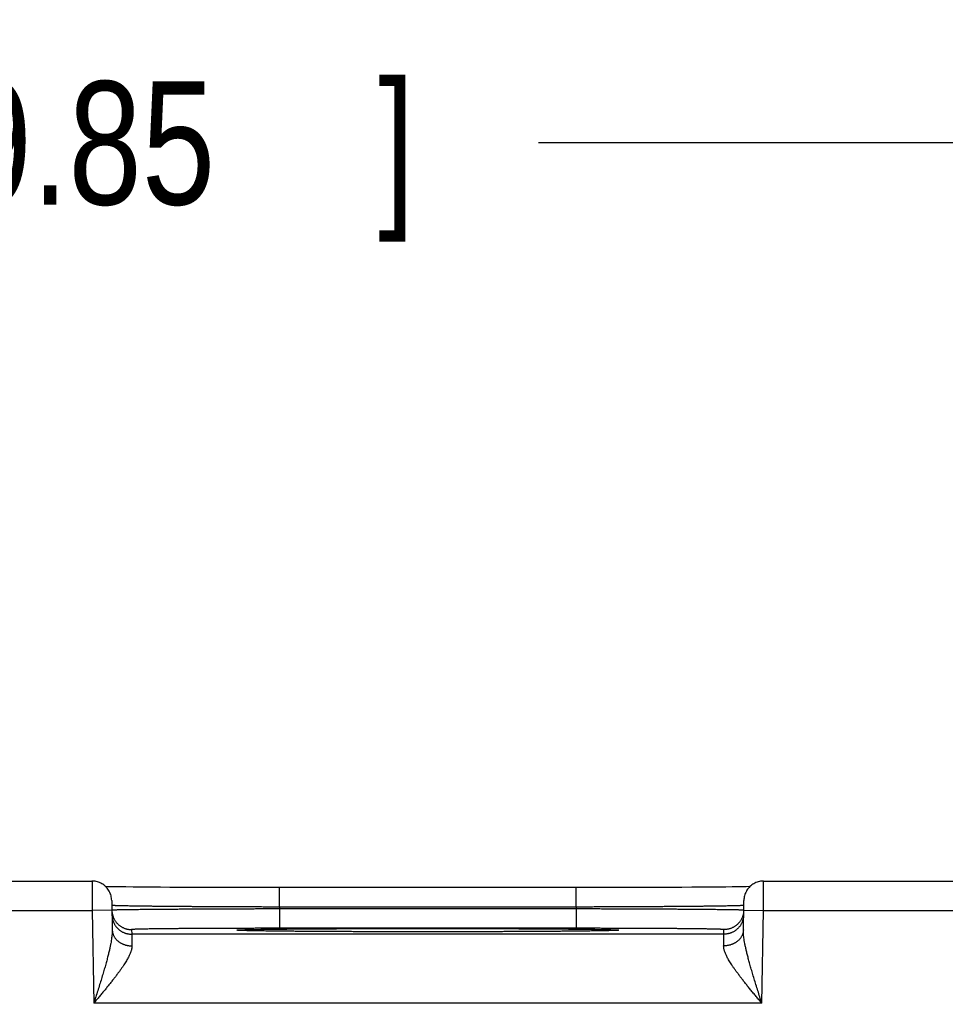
# Model space of a CAD drawing. Header units: inches. Extents: x 0 to 34, y 0 to 22.
# Tile 109 of 112: x 23.5 to 24.4, y 17.8 to 18.8. Entities that reach past the tile are written whole.
import ezdxf

# ---------------------------------------------------------------- set-up
doc = ezdxf.new("R2010")
doc.units = ezdxf.units.IN
doc.header["$LTSCALE"] = 1.87
doc.header["$MEASUREMENT"] = 0
doc.layers.get('0').update_dxf_attribs({"linetype": 'CONTINUOUS'})
doc.layers.add('DIMENSIONS', color=7, linetype='CONTINUOUS')
doc.styles.get("Standard").update_dxf_attribs({"font": 'txt', "width": 0.8})
doc.dimstyles.get("Standard").update_dxf_attribs({"dimtxt": 0.125, "dimasz": 0.18, "dimexe": 0.18, "dimexo": 0.0625, "dimgap": 0.09, "dimtad": 0, "dimtih": 1, "dimtoh": 1, "dimdec": 3, "dimzin": 4, "dimdsep": 46, "dimtxsty": 'STANDARD', "dimblk": '_FILLED', "dimblk1": '_FILLED', "dimblk2": '_FILLED', "dimcen": 0.09, "dimadec": 0, "dimazin": 0, "dimtol": 1, "dimtp": 0.01, "dimtm": 0.01, "dimtfac": 1, "dimtdec": 3, "dimtofl": 0, "dimtmove": 0, "dimatfit": 3, "dimldrblk": '_FILLED', "dimfxl": 1, "dimtolj": 1, "dimtzin": 4, "dimarcsym": 0})

# ---------------------------------------------------------------- blocks, each defined once
blk = doc.blocks.new('_FILLED')
at = {"color": 0, "linetype": 'BYBLOCK'}
blk.add_solid([(0, 0), (-1, 0.1736), (-1, -0.1736)], dxfattribs=at)
blk = doc.blocks.new('*D7')
at = {"layer": 'DIMENSIONS', "color": 2, "linetype": 'CONTINUOUS'}
for p, q in [((22.0414, 16.64255), (22.0414, 18.76181)), ((24.7914, 16.64255), (24.7914, 18.76181)), ((22.0414, 18.63681), (22.54964, 18.63681)), ((24.7914, 18.63681), (23.99964, 18.63681))]:
    blk.add_line(p, q, dxfattribs=at)
at = {"layer": 'DIMENSIONS', "color": 2, "linetype": 'CONTINUOUS', "xscale": 0.18, "yscale": 0.18, "zscale": 0.18, "rotation": 180}
blk.add_blockref('_FILLED', (22.0414, 18.63681), dxfattribs=at)
at = {"layer": 'DIMENSIONS', "color": 2, "linetype": 'CONTINUOUS', "xscale": 0.18, "yscale": 0.18, "zscale": 0.18}
blk.add_blockref('_FILLED', (24.7914, 18.63681), dxfattribs=at)
at = {"layer": 'DIMENSIONS', "color": 2, "linetype": 'CONTINUOUS', "width": 0.8}
for s, p in [('[', (23.23714, 18.57431)), (']', (23.83714, 18.57431)), ('2.750', (22.61214, 18.57431)), ('69.85', (23.33714, 18.57431))]:
    blk.add_text(s, height=0.125, dxfattribs=at).set_placement(p)

msp = doc.modelspace()

# ---------------------------------------------------------------- linework, layer by layer
at = {"color": 7, "linetype": 'CONTINUOUS'}
for p, q in [((23.29788, 17.88818), (23.54691, 17.88818)), ((24.22788, 17.88818), (24.47691, 17.88818)), ((23.56262, 17.88251), (23.56082, 17.88255)), ((23.56609, 17.88244), (23.56262, 17.88251)), ((23.57022, 17.88237), (23.56609, 17.88244)), ((23.57516, 17.8823), (23.57022, 17.88237)), ((23.58118, 17.88222), (23.57516, 17.8823)), ((23.58862, 17.88213), (23.58118, 17.88222)), ((23.59763, 17.88204), (23.58862, 17.88213)), ((23.60826, 17.88194), (23.59763, 17.88204)), ((23.61648, 17.88188), (23.60826, 17.88194)), ((23.62594, 17.88182), (23.61648, 17.88188)), ((23.6367, 17.88176), (23.62594, 17.88182)), ((23.64821, 17.8817), (23.6367, 17.88176)), ((23.6601, 17.88165), (23.64821, 17.8817)), ((23.67238, 17.8816), (23.6601, 17.88165)), ((23.68496, 17.88157), (23.67238, 17.8816)), ((23.6978, 17.88154), (23.68496, 17.88157)), ((23.71083, 17.88152), (23.6978, 17.88154)), ((23.72401, 17.88151), (23.71083, 17.88152)), ((23.737, 17.88151), (23.72401, 17.88151)), ((23.737, 17.86185), (23.737, 17.88151)), ((24.04422, 17.88151), (23.737, 17.88151)), ((24.0378, 17.86185), (24.0378, 17.88151)), ((24.05751, 17.88151), (24.04422, 17.88151)), ((24.07065, 17.88153), (24.05751, 17.88151)), ((24.08366, 17.88155), (24.07065, 17.88153)), ((24.09663, 17.88159), (24.08366, 17.88155)), ((24.10893, 17.88163), (24.09663, 17.88159)), ((24.11979, 17.88167), (24.10893, 17.88163)), ((24.13344, 17.88173), (24.11979, 17.88167)), ((24.14498, 17.88179), (24.13344, 17.88173)), ((24.15501, 17.88186), (24.14498, 17.88179)), ((24.1638, 17.88192), (24.15501, 17.88186)), ((24.17388, 17.88201), (24.1638, 17.88192)), ((24.1824, 17.88209), (24.17388, 17.88201)), ((24.18964, 17.88217), (24.1824, 17.88209)), ((24.19585, 17.88224), (24.18964, 17.88217)), ((24.20113, 17.88232), (24.19585, 17.88224)), ((24.20555, 17.88239), (24.20113, 17.88232)), ((24.21008, 17.88247), (24.20555, 17.88239)), ((24.21397, 17.88255), (24.21008, 17.88247)), ((23.56691, 17.86853), (23.56743, 17.83878)), ((24.20737, 17.83878), (24.20789, 17.86853)), ((23.29771, 17.85818), (23.54708, 17.85818)), ((23.56708, 17.85853), (23.54708, 17.85818)), ((23.54708, 17.85818), (23.54872, 17.76429)), ((23.737, 17.86185), (23.73703, 17.85993)), ((24.0378, 17.86185), (23.737, 17.86185)), ((23.73703, 17.85993), (23.73703, 17.84028)), ((24.03776, 17.85993), (23.73703, 17.85993)), ((24.0378, 17.86185), (24.03776, 17.85993)), ((24.03776, 17.85993), (24.03776, 17.84028)), ((24.20771, 17.85853), (24.22771, 17.85818)), ((24.22607, 17.76429), (24.22771, 17.85818)), ((24.22771, 17.85818), (24.47708, 17.85818)), ((23.58708, 17.83897), (23.58716, 17.83429)), ((23.69596, 17.83821), (23.69593, 17.83821)), ((23.69607, 17.8382), (23.69596, 17.83821)), ((23.69623, 17.83819), (23.69607, 17.8382)), ((23.69645, 17.83817), (23.69623, 17.83819)), ((23.69673, 17.83815), (23.69645, 17.83817)), ((23.69709, 17.83813), (23.69673, 17.83815)), ((23.69753, 17.83811), (23.69709, 17.83813)), ((23.69834, 17.83808), (23.69753, 17.83811)), ((23.69934, 17.83804), (23.69834, 17.83808)), ((23.70102, 17.83798), (23.69934, 17.83804)), ((23.70319, 17.83791), (23.70102, 17.83798)), ((23.70595, 17.83784), (23.70319, 17.83791)), ((23.70938, 17.83777), (23.70595, 17.83784)), ((23.71358, 17.83769), (23.70938, 17.83777)), ((23.71886, 17.8376), (23.71358, 17.83769)), ((23.72372, 17.83753), (23.71886, 17.8376)), ((23.72952, 17.83745), (23.72372, 17.83753)), ((23.73646, 17.83737), (23.72952, 17.83745)), ((23.74488, 17.83729), (23.73646, 17.83737)), ((24.03776, 17.84028), (23.73703, 17.84028)), ((23.75536, 17.83719), (23.74488, 17.83729)), ((23.76383, 17.83713), (23.75536, 17.83719)), ((23.77369, 17.83706), (23.76383, 17.83713)), ((23.78489, 17.837), (23.77369, 17.83706)), ((23.7966, 17.83694), (23.78489, 17.837)), ((23.80875, 17.83689), (23.7966, 17.83694)), ((23.82131, 17.83684), (23.80875, 17.83689)), ((23.83418, 17.83681), (23.82131, 17.83684)), ((23.84731, 17.83678), (23.83418, 17.83681)), ((23.86063, 17.83676), (23.84731, 17.83678)), ((23.8741, 17.83674), (23.86063, 17.83676)), ((23.8874, 17.83674), (23.8741, 17.83674)), ((23.9007, 17.83674), (23.8874, 17.83674)), ((23.91414, 17.83676), (23.9007, 17.83674)), ((23.92745, 17.83678), (23.91414, 17.83676)), ((23.94057, 17.83681), (23.92745, 17.83678)), ((23.95343, 17.83684), (23.94057, 17.83681)), ((23.96595, 17.83689), (23.95343, 17.83684)), ((23.97816, 17.83694), (23.96595, 17.83689)), ((23.98957, 17.837), (23.97816, 17.83694)), ((23.99956, 17.83705), (23.98957, 17.837)), ((24.00814, 17.83711), (23.99956, 17.83705)), ((24.01871, 17.83719), (24.00814, 17.83711)), ((24.02736, 17.83726), (24.01871, 17.83719)), ((24.03476, 17.83733), (24.02736, 17.83726)), ((24.0412, 17.8374), (24.03476, 17.83733)), ((24.04863, 17.8375), (24.0412, 17.8374)), ((24.05491, 17.83758), (24.04863, 17.8375)), ((24.06011, 17.83767), (24.05491, 17.83758)), ((24.06433, 17.83775), (24.06011, 17.83767)), ((24.06774, 17.83782), (24.06433, 17.83775)), ((24.07345, 17.83797), (24.07106, 17.8379)), ((24.07524, 17.83803), (24.07345, 17.83797)), ((24.07639, 17.83807), (24.07524, 17.83803)), ((24.0771, 17.8381), (24.07639, 17.83807)), ((24.07769, 17.83813), (24.0771, 17.8381)), ((24.07802, 17.83815), (24.07769, 17.83813)), ((24.0783, 17.83817), (24.07802, 17.83815)), ((24.07852, 17.83818), (24.0783, 17.83817)), ((24.07869, 17.83819), (24.07852, 17.83818)), ((24.07881, 17.8382), (24.07869, 17.83819)), ((24.18763, 17.83429), (24.18772, 17.83897)), ((24.18763, 17.83429), (23.58716, 17.83429)), ((24.22607, 17.76429), (23.54872, 17.76429))]:
    msp.add_line(p, q, dxfattribs=at)
for points in [[(23.56691, 17.86853), (23.56685, 17.86975), (23.56672, 17.87096), (23.56651, 17.87216), (23.56623, 17.87334), (23.56588, 17.8745), (23.56546, 17.87565), (23.56498, 17.87676), (23.56442, 17.87784), (23.5638, 17.87889), (23.56312, 17.8799), (23.56238, 17.88086), (23.56158, 17.88178), (23.56073, 17.88264), (23.55982, 17.88346), (23.55887, 17.88421), (23.55787, 17.88491), (23.55684, 17.88555), (23.55576, 17.88612), (23.55466, 17.88662), (23.55352, 17.88706), (23.55236, 17.88743), (23.55118, 17.88772), (23.54999, 17.88795), (23.54878, 17.8881), (23.54757, 17.88817), (23.54691, 17.88818)], [(24.22788, 17.88818), (24.22723, 17.88817), (24.22601, 17.8881), (24.22481, 17.88795), (24.22361, 17.88772), (24.22243, 17.88743), (24.22127, 17.88706), (24.22014, 17.88662), (24.21903, 17.88612), (24.21796, 17.88555), (24.21692, 17.88491), (24.21592, 17.88421), (24.21497, 17.88346), (24.21407, 17.88264), (24.21321, 17.88178), (24.21241, 17.88086), (24.21167, 17.8799), (24.21099, 17.87889), (24.21037, 17.87784), (24.20982, 17.87676), (24.20933, 17.87565), (24.20891, 17.8745), (24.20856, 17.87334), (24.20828, 17.87216), (24.20808, 17.87096), (24.20794, 17.86975), (24.20789, 17.86853)], [(24.07106, 17.8379), (24.06848, 17.83783), (24.06774, 17.83782)], [(24.07888, 17.83821), (24.07888, 17.83821), (24.07887, 17.83821), (24.07885, 17.83821), (24.07881, 17.8382)]]:
    msp.add_lwpolyline(points, dxfattribs=at)
for points, knots in [([(23.54691, 17.88818), (23.54691, 17.88818), (23.54691, 17.88808), (23.54691, 17.88803), (23.54691, 17.88778), (23.54691, 17.88751), (23.54692, 17.88712), (23.54692, 17.88665), (23.54692, 17.8861), (23.54692, 17.88547), (23.54693, 17.88475), (23.54693, 17.88396), (23.54694, 17.88309), (23.54694, 17.88214), (23.54695, 17.88113), (23.54696, 17.88004), (23.54696, 17.87889), (23.54697, 17.87768), (23.54698, 17.87641), (23.54699, 17.87509), (23.54699, 17.87372), (23.547, 17.8723), (23.54701, 17.87083), (23.54702, 17.86933), (23.54703, 17.8678), (23.54704, 17.86624), (23.54705, 17.86466), (23.54706, 17.86306), (23.54706, 17.86144), (23.54707, 17.85981), (23.54708, 17.85873), (23.54708, 17.85818)], [0, 0, 0, 0, 0.000691, 0.004661, 0.011582, 0.021433, 0.034181, 0.049785, 0.068199, 0.08937, 0.113239, 0.139744, 0.168808, 0.200338, 0.234231, 0.270398, 0.308753, 0.349184, 0.391556, 0.435727, 0.481575, 0.528977, 0.577786, 0.627832, 0.678958, 0.731028, 0.783906, 0.837426, 0.891405, 0.945657, 1, 1, 1, 1]), ([(24.22771, 17.85818), (24.22771, 17.85873), (24.22772, 17.85981), (24.22773, 17.86144), (24.22774, 17.86306), (24.22775, 17.86466), (24.22776, 17.86624), (24.22776, 17.8678), (24.22777, 17.86933), (24.22778, 17.87083), (24.22779, 17.8723), (24.2278, 17.87372), (24.22781, 17.87509), (24.22781, 17.87641), (24.22782, 17.87768), (24.22783, 17.87889), (24.22784, 17.88004), (24.22784, 17.88113), (24.22785, 17.88214), (24.22785, 17.88309), (24.22786, 17.88396), (24.22786, 17.88475), (24.22787, 17.88547), (24.22787, 17.8861), (24.22787, 17.88665), (24.22788, 17.88712), (24.22788, 17.88751), (24.22788, 17.88778), (24.22788, 17.88803), (24.22788, 17.88808), (24.22788, 17.88818), (24.22788, 17.88818)], [0, 0, 0, 0, 0.054343, 0.108595, 0.162574, 0.216094, 0.268972, 0.321042, 0.372168, 0.422214, 0.471023, 0.518425, 0.564273, 0.608444, 0.650816, 0.691247, 0.729602, 0.765769, 0.799662, 0.831192, 0.860256, 0.886761, 0.91063, 0.931801, 0.950215, 0.965819, 0.978567, 0.988418, 0.995339, 0.999309, 1, 1, 1, 1]), ([(23.56708, 17.85853), (23.56709, 17.85816), (23.56713, 17.8574), (23.56725, 17.85624), (23.56745, 17.85506), (23.56772, 17.85389), (23.56806, 17.85275), (23.56846, 17.85162), (23.56893, 17.85052), (23.56947, 17.84945), (23.57007, 17.84842), (23.57073, 17.84742), (23.57145, 17.84647), (23.57222, 17.84556), (23.57305, 17.84469), (23.57393, 17.84388), (23.57485, 17.84312), (23.57582, 17.84242), (23.57683, 17.84178), (23.57787, 17.8412), (23.57895, 17.84068), (23.58005, 17.84023), (23.58119, 17.83984), (23.58234, 17.83953), (23.58351, 17.83928), (23.58469, 17.8391), (23.58588, 17.83899), (23.58668, 17.83897), (23.58708, 17.83897)], [0, 0, 0, 0, 0.035823, 0.074389, 0.112956, 0.151522, 0.190088, 0.228655, 0.267221, 0.305788, 0.344355, 0.382921, 0.421488, 0.460055, 0.498622, 0.537189, 0.575757, 0.614324, 0.652891, 0.691459, 0.730026, 0.768594, 0.807161, 0.845729, 0.884297, 0.922865, 0.961432, 1, 1, 1, 1]), ([(23.737, 17.86185), (23.73497, 17.86186), (23.73093, 17.86187), (23.72487, 17.86188), (23.71883, 17.8619), (23.7128, 17.86192), (23.70681, 17.86194), (23.70086, 17.86196), (23.69496, 17.86198), (23.68911, 17.86201), (23.68332, 17.86203), (23.67759, 17.86206), (23.67195, 17.86209), (23.66639, 17.86212), (23.66092, 17.86215), (23.65554, 17.86218), (23.65027, 17.86222), (23.64511, 17.86225), (23.64007, 17.86229), (23.63515, 17.86232), (23.63037, 17.86236), (23.62571, 17.8624), (23.6212, 17.86244), (23.61684, 17.86248), (23.61263, 17.86253), (23.60858, 17.86257), (23.60469, 17.86261), (23.60097, 17.86266), (23.59743, 17.8627), (23.59406, 17.86275), (23.59087, 17.86279), (23.58787, 17.86284), (23.58505, 17.86289), (23.58244, 17.86293), (23.58001, 17.86298), (23.57779, 17.86303), (23.57577, 17.86308), (23.57396, 17.86313), (23.57235, 17.86317), (23.57095, 17.86322), (23.56977, 17.86327), (23.56879, 17.86332), (23.56805, 17.86337), (23.56747, 17.8634), (23.56724, 17.86345), (23.5671, 17.86347)], [0, 0, 0, 0, 0.035719, 0.071398, 0.106986, 0.142438, 0.177708, 0.21275, 0.24752, 0.281976, 0.316073, 0.349763, 0.382999, 0.415742, 0.447957, 0.479602, 0.510632, 0.541005, 0.570687, 0.599644, 0.627837, 0.655229, 0.681783, 0.707467, 0.732251, 0.756105, 0.779002, 0.80091, 0.821799, 0.84164, 0.86041, 0.878088, 0.89465, 0.910071, 0.924333, 0.937419, 0.949313, 0.959999, 0.969461, 0.977687, 0.984668, 0.990395, 0.994861, 0.998063, 1, 1, 1, 1]), ([(23.73703, 17.85993), (23.73501, 17.85992), (23.73096, 17.85991), (23.7249, 17.8599), (23.71886, 17.85988), (23.71284, 17.85987), (23.70685, 17.85985), (23.7009, 17.85983), (23.695, 17.85981), (23.68915, 17.85979), (23.68336, 17.85977), (23.67764, 17.85975), (23.672, 17.85972), (23.66644, 17.8597), (23.66097, 17.85967), (23.6556, 17.85964), (23.65033, 17.85962), (23.64517, 17.85959), (23.64013, 17.85956), (23.63521, 17.85953), (23.63043, 17.8595), (23.62578, 17.85947), (23.62127, 17.85943), (23.61691, 17.8594), (23.6127, 17.85937), (23.60865, 17.85933), (23.60476, 17.8593), (23.60104, 17.85926), (23.59749, 17.85923), (23.59413, 17.85919), (23.59094, 17.85916), (23.58794, 17.85912), (23.58513, 17.85909), (23.58251, 17.85905), (23.58009, 17.85901), (23.57787, 17.85898), (23.57585, 17.85894), (23.57403, 17.85891), (23.57243, 17.85887), (23.57103, 17.85883), (23.56985, 17.8588), (23.56887, 17.85877), (23.56814, 17.85872), (23.56755, 17.85871), (23.56733, 17.85865), (23.56719, 17.85865)], [0, 0, 0, 0, 0.035745, 0.071435, 0.107027, 0.142477, 0.177744, 0.212786, 0.247555, 0.282008, 0.316102, 0.349794, 0.383039, 0.415791, 0.448004, 0.479641, 0.510669, 0.541047, 0.570735, 0.599692, 0.627883, 0.655274, 0.681832, 0.707524, 0.732317, 0.756177, 0.779075, 0.80098, 0.821867, 0.841711, 0.860484, 0.878159, 0.894716, 0.910135, 0.924399, 0.937486, 0.949378, 0.960059, 0.969515, 0.977736, 0.984711, 0.99043, 0.994887, 0.998078, 1, 1, 1, 1]), ([(24.20761, 17.85865), (24.20746, 17.85865), (24.20724, 17.85871), (24.20666, 17.85872), (24.20592, 17.85877), (24.20494, 17.8588), (24.20376, 17.85883), (24.20236, 17.85887), (24.20076, 17.85891), (24.19895, 17.85894), (24.19693, 17.85898), (24.19471, 17.85901), (24.19229, 17.85905), (24.18967, 17.85909), (24.18686, 17.85912), (24.18386, 17.85916), (24.18067, 17.85919), (24.1773, 17.85923), (24.17376, 17.85926), (24.17004, 17.8593), (24.16615, 17.85933), (24.1621, 17.85937), (24.15789, 17.8594), (24.15353, 17.85943), (24.14902, 17.85947), (24.14437, 17.8595), (24.13958, 17.85953), (24.13467, 17.85956), (24.12963, 17.85959), (24.12447, 17.85962), (24.1192, 17.85964), (24.11383, 17.85967), (24.10836, 17.8597), (24.1028, 17.85972), (24.09715, 17.85975), (24.09143, 17.85977), (24.08564, 17.85979), (24.07979, 17.85981), (24.07389, 17.85983), (24.06794, 17.85985), (24.06195, 17.85987), (24.05593, 17.85988), (24.04989, 17.8599), (24.04383, 17.85991), (24.03979, 17.85992), (24.03776, 17.85993)], [0, 0, 0, 0, 0.001922, 0.005113, 0.00957, 0.015288, 0.022262, 0.030482, 0.039937, 0.050616, 0.062506, 0.075592, 0.089853, 0.10527, 0.121823, 0.139496, 0.158265, 0.178105, 0.198989, 0.22089, 0.243783, 0.267638, 0.292428, 0.318119, 0.34468, 0.372074, 0.400267, 0.429226, 0.458916, 0.489297, 0.520327, 0.551967, 0.584183, 0.616938, 0.650186, 0.683881, 0.717977, 0.752433, 0.787205, 0.822249, 0.857519, 0.892972, 0.928565, 0.964256, 1, 1, 1, 1]), ([(24.20769, 17.86347), (24.20755, 17.86345), (24.20732, 17.8634), (24.20674, 17.86337), (24.206, 17.86332), (24.20502, 17.86327), (24.20384, 17.86322), (24.20244, 17.86317), (24.20084, 17.86313), (24.19902, 17.86308), (24.197, 17.86303), (24.19478, 17.86298), (24.19236, 17.86293), (24.18974, 17.86289), (24.18693, 17.86284), (24.18393, 17.86279), (24.18074, 17.86275), (24.17737, 17.8627), (24.17383, 17.86266), (24.17011, 17.86261), (24.16622, 17.86257), (24.16217, 17.86253), (24.15796, 17.86248), (24.1536, 17.86244), (24.14909, 17.8624), (24.14443, 17.86236), (24.13965, 17.86232), (24.13473, 17.86229), (24.12969, 17.86225), (24.12453, 17.86222), (24.11926, 17.86218), (24.11388, 17.86215), (24.10841, 17.86212), (24.10285, 17.86209), (24.0972, 17.86206), (24.09148, 17.86203), (24.08569, 17.86201), (24.07984, 17.86198), (24.07393, 17.86196), (24.06798, 17.86194), (24.06199, 17.86192), (24.05597, 17.8619), (24.04992, 17.86188), (24.04386, 17.86187), (24.03982, 17.86186), (24.0378, 17.86185)], [0, 0, 0, 0, 0.001937, 0.005138, 0.009604, 0.01533, 0.02231, 0.030535, 0.039996, 0.05068, 0.062573, 0.075657, 0.089916, 0.105334, 0.121893, 0.139568, 0.158335, 0.178171, 0.199055, 0.220959, 0.243852, 0.267704, 0.292486, 0.318168, 0.344721, 0.372113, 0.400309, 0.429269, 0.458954, 0.48933, 0.520363, 0.552011, 0.584228, 0.616975, 0.650214, 0.683907, 0.718007, 0.752465, 0.787238, 0.822282, 0.857554, 0.893007, 0.928597, 0.964278, 1, 1, 1, 1]), ([(24.20771, 17.85853), (24.2077, 17.85816), (24.20767, 17.8574), (24.20754, 17.85624), (24.20734, 17.85506), (24.20707, 17.85389), (24.20674, 17.85275), (24.20633, 17.85162), (24.20586, 17.85052), (24.20532, 17.84945), (24.20472, 17.84842), (24.20406, 17.84742), (24.20334, 17.84647), (24.20257, 17.84556), (24.20174, 17.84469), (24.20087, 17.84388), (24.19994, 17.84312), (24.19897, 17.84242), (24.19797, 17.84178), (24.19692, 17.8412), (24.19584, 17.84068), (24.19474, 17.84023), (24.19361, 17.83984), (24.19245, 17.83953), (24.19128, 17.83928), (24.1901, 17.8391), (24.18891, 17.83899), (24.18811, 17.83897), (24.18772, 17.83897)], [0, 0, 0, 0, 0.035823, 0.074389, 0.112956, 0.151522, 0.190088, 0.228655, 0.267221, 0.305788, 0.344355, 0.382921, 0.421488, 0.460055, 0.498622, 0.537189, 0.575757, 0.614324, 0.652891, 0.691459, 0.730026, 0.768594, 0.807161, 0.845729, 0.884297, 0.922865, 0.961432, 1, 1, 1, 1]), ([(23.56716, 17.85394), (23.56717, 17.85354), (23.56721, 17.85275), (23.56733, 17.85156), (23.56753, 17.85038), (23.5678, 17.84921), (23.56814, 17.84807), (23.56854, 17.84694), (23.56901, 17.84584), (23.56955, 17.84478), (23.57015, 17.84374), (23.57081, 17.84274), (23.57153, 17.84179), (23.5723, 17.84088), (23.57313, 17.84002), (23.57401, 17.8392), (23.57493, 17.83845), (23.5759, 17.83774), (23.57691, 17.8371), (23.57795, 17.83652), (23.57903, 17.836), (23.58014, 17.83555), (23.58127, 17.83516), (23.58242, 17.83485), (23.58359, 17.8346), (23.58477, 17.83442), (23.58596, 17.83431), (23.58676, 17.83429), (23.58716, 17.83429)], [0, 0, 0, 0, 0.038462, 0.076923, 0.115385, 0.153847, 0.192308, 0.23077, 0.269232, 0.307693, 0.346155, 0.384616, 0.423078, 0.461539, 0.500001, 0.538462, 0.576924, 0.615385, 0.653847, 0.692308, 0.73077, 0.769231, 0.807693, 0.846154, 0.884616, 0.923077, 0.961539, 1, 1, 1, 1]), ([(24.20763, 17.85394), (24.20762, 17.85354), (24.20759, 17.85275), (24.20746, 17.85156), (24.20726, 17.85038), (24.20699, 17.84921), (24.20665, 17.84807), (24.20625, 17.84694), (24.20578, 17.84584), (24.20524, 17.84478), (24.20464, 17.84374), (24.20398, 17.84274), (24.20326, 17.84179), (24.20249, 17.84088), (24.20166, 17.84002), (24.20078, 17.8392), (24.19986, 17.83845), (24.19889, 17.83774), (24.19788, 17.8371), (24.19684, 17.83652), (24.19576, 17.836), (24.19466, 17.83555), (24.19352, 17.83516), (24.19237, 17.83485), (24.1912, 17.8346), (24.19002, 17.83442), (24.18883, 17.83431), (24.18803, 17.83429), (24.18763, 17.83429)], [0, 0, 0, 0, 0.038462, 0.076923, 0.115385, 0.153847, 0.192308, 0.23077, 0.269232, 0.307693, 0.346155, 0.384617, 0.423078, 0.46154, 0.500001, 0.538463, 0.576924, 0.615386, 0.653847, 0.692309, 0.73077, 0.769231, 0.807693, 0.846154, 0.884616, 0.923077, 0.961539, 1, 1, 1, 1]), ([(23.56743, 17.83878), (23.56744, 17.83819), (23.56743, 17.83695), (23.56733, 17.83499), (23.56714, 17.83281), (23.56685, 17.8304), (23.56645, 17.82772), (23.56593, 17.82475), (23.56527, 17.82148), (23.56448, 17.81789), (23.56353, 17.81395), (23.56243, 17.80965), (23.56117, 17.805), (23.55975, 17.79999), (23.55818, 17.79465), (23.55648, 17.78899), (23.55465, 17.78307), (23.55273, 17.77693), (23.55074, 17.77065), (23.5494, 17.76642), (23.54872, 17.76429)], [0, 0, 0, 0, 0.022884, 0.048266, 0.076504, 0.107952, 0.142988, 0.181957, 0.225166, 0.272912, 0.32545, 0.382981, 0.445586, 0.513225, 0.585692, 0.6626, 0.74338, 0.827177, 0.913025, 1, 1, 1, 1]), ([(23.56743, 17.83878), (23.56743, 17.83844), (23.56747, 17.83778), (23.56759, 17.83679), (23.56779, 17.83581), (23.56805, 17.83484), (23.56839, 17.83388), (23.56879, 17.83295), (23.56926, 17.83203), (23.5698, 17.83115), (23.5704, 17.83029), (23.57106, 17.82946), (23.57178, 17.82867), (23.57255, 17.82791), (23.57338, 17.82719), (23.57426, 17.82652), (23.57518, 17.8259), (23.57615, 17.82532), (23.57716, 17.82478), (23.57821, 17.82431), (23.57929, 17.82388), (23.58039, 17.82351), (23.58153, 17.82319), (23.58268, 17.82293), (23.58385, 17.82273), (23.58503, 17.82259), (23.58623, 17.82251), (23.58702, 17.82249), (23.58742, 17.8225)], [0, 0, 0, 0, 0.034885, 0.069825, 0.104875, 0.140088, 0.175513, 0.211196, 0.247177, 0.283491, 0.32017, 0.357237, 0.39471, 0.4326, 0.470912, 0.509646, 0.548795, 0.588346, 0.628282, 0.66858, 0.709212, 0.750149, 0.791354, 0.83279, 0.874416, 0.916189, 0.958066, 1, 1, 1, 1]), ([(23.73703, 17.84028), (23.7352, 17.84028), (23.73155, 17.84028), (23.72608, 17.84027), (23.72062, 17.84027), (23.71519, 17.84026), (23.70979, 17.84026), (23.70442, 17.84025), (23.6991, 17.84024), (23.69383, 17.84022), (23.68862, 17.84021), (23.68347, 17.84019), (23.67839, 17.84017), (23.67339, 17.84015), (23.66848, 17.84013), (23.66366, 17.84011), (23.65893, 17.84009), (23.65432, 17.84006), (23.64981, 17.84003), (23.64541, 17.84001), (23.64114, 17.83998), (23.637, 17.83994), (23.63299, 17.83991), (23.62912, 17.83988), (23.62539, 17.83984), (23.62182, 17.83981), (23.61839, 17.83977), (23.61513, 17.83973), (23.61202, 17.83969), (23.60909, 17.83965), (23.60632, 17.83961), (23.60373, 17.83957), (23.60131, 17.83953), (23.59908, 17.83948), (23.59703, 17.83944), (23.59517, 17.83939), (23.5935, 17.83935), (23.59201, 17.8393), (23.59073, 17.83926), (23.58964, 17.83921), (23.58873, 17.83917), (23.58805, 17.83912), (23.58752, 17.83908), (23.58728, 17.83902), (23.58708, 17.83901), (23.58708, 17.83897)], [0, 0, 0, 0, 0.036563, 0.073065, 0.109457, 0.14569, 0.181718, 0.217497, 0.252983, 0.288135, 0.322908, 0.357259, 0.391136, 0.424487, 0.457263, 0.489424, 0.520931, 0.551745, 0.581824, 0.611127, 0.639615, 0.667249, 0.693993, 0.719813, 0.744675, 0.768543, 0.791383, 0.813168, 0.833871, 0.853463, 0.871916, 0.889203, 0.905305, 0.920206, 0.933882, 0.946312, 0.957475, 0.967357, 0.97595, 0.983243, 0.989228, 0.993893, 0.997237, 0.99926, 1, 1, 1, 1]), ([(23.69592, 17.83818), (23.69581, 17.83818), (23.69542, 17.8382), (23.69484, 17.83824), (23.69421, 17.83831), (23.69392, 17.83833), (23.69363, 17.83843), (23.69392, 17.83853), (23.69421, 17.83855), (23.69484, 17.83862), (23.69565, 17.83867), (23.69671, 17.83873), (23.698, 17.83879), (23.69952, 17.83884), (23.70127, 17.8389), (23.70325, 17.83896), (23.70545, 17.83901), (23.70787, 17.83907), (23.71051, 17.83912), (23.71337, 17.83917), (23.71643, 17.83923), (23.71971, 17.83928), (23.72319, 17.83933), (23.72687, 17.83938), (23.73075, 17.83943), (23.73482, 17.83947), (23.73907, 17.83952), (23.7435, 17.83956), (23.74811, 17.83961), (23.75289, 17.83965), (23.75783, 17.83969), (23.76293, 17.83973), (23.76819, 17.83976), (23.77358, 17.8398), (23.77912, 17.83983), (23.78479, 17.83986), (23.79058, 17.8399), (23.79649, 17.83992), (23.80251, 17.83995), (23.80864, 17.83998), (23.81486, 17.84), (23.82117, 17.84002), (23.82756, 17.84004), (23.83402, 17.84006), (23.84055, 17.84007), (23.84713, 17.84008), (23.85376, 17.8401), (23.86044, 17.8401), (23.86715, 17.84011), (23.87388, 17.84012), (23.88064, 17.84012), (23.88514, 17.84012), (23.8874, 17.84012)], [0, 0, 0, 0, 0.001792, 0.006007, 0.009028, 0.010856, 0.011528, 0.012201, 0.014029, 0.01705, 0.021266, 0.026672, 0.033261, 0.041026, 0.049957, 0.060047, 0.071283, 0.083649, 0.097131, 0.111711, 0.127373, 0.144099, 0.161868, 0.180658, 0.200445, 0.221204, 0.242913, 0.265545, 0.289073, 0.313467, 0.338696, 0.36473, 0.391537, 0.419086, 0.447342, 0.476269, 0.505831, 0.535998, 0.566735, 0.598005, 0.629769, 0.661982, 0.694602, 0.727583, 0.760882, 0.794468, 0.828313, 0.862385, 0.896638, 0.931025, 0.965495, 1, 1, 1, 1]), ([(23.8874, 17.83674), (23.88514, 17.83674), (23.88063, 17.83674), (23.87387, 17.83674), (23.86714, 17.83675), (23.86042, 17.83676), (23.85375, 17.83677), (23.84712, 17.83678), (23.84054, 17.83679), (23.83401, 17.83681), (23.82755, 17.83682), (23.82116, 17.83684), (23.81485, 17.83686), (23.80863, 17.83689), (23.8025, 17.83691), (23.79648, 17.83694), (23.79057, 17.83697), (23.78478, 17.837), (23.77911, 17.83703), (23.77358, 17.83706), (23.76818, 17.8371), (23.76293, 17.83713), (23.75783, 17.83717), (23.75288, 17.83721), (23.74811, 17.83726), (23.7435, 17.8373), (23.73906, 17.83734), (23.73481, 17.83739), (23.73074, 17.83744), (23.72687, 17.83748), (23.72319, 17.83753), (23.71971, 17.83758), (23.71643, 17.83764), (23.71336, 17.83769), (23.71051, 17.83774), (23.70787, 17.83779), (23.70544, 17.83785), (23.70324, 17.83791), (23.70127, 17.83796), (23.69952, 17.83802), (23.698, 17.83807), (23.69683, 17.83813), (23.69616, 17.83816), (23.69592, 17.83818)], [0, 0, 0, 0, 0.035355, 0.070656, 0.105859, 0.140918, 0.17579, 0.210433, 0.244813, 0.278897, 0.312654, 0.346039, 0.37901, 0.411522, 0.443531, 0.474995, 0.505874, 0.536135, 0.565743, 0.594663, 0.62286, 0.650299, 0.676947, 0.70277, 0.727737, 0.751819, 0.774985, 0.797205, 0.818454, 0.838705, 0.857935, 0.876121, 0.893241, 0.909272, 0.924193, 0.93799, 0.950646, 0.962145, 0.972472, 0.981613, 0.989559, 0.996302, 1, 1, 1, 1]), ([(23.8874, 17.84012), (23.88965, 17.84012), (23.89416, 17.84012), (23.90092, 17.84012), (23.90766, 17.84011), (23.91437, 17.8401), (23.92104, 17.8401), (23.92767, 17.84008), (23.93425, 17.84007), (23.94078, 17.84006), (23.94724, 17.84004), (23.95363, 17.84002), (23.95994, 17.84), (23.96616, 17.83998), (23.97229, 17.83995), (23.97831, 17.83992), (23.98422, 17.8399), (23.99001, 17.83986), (23.99568, 17.83983), (24.00122, 17.8398), (24.00661, 17.83976), (24.01186, 17.83973), (24.01697, 17.83969), (24.02191, 17.83965), (24.02669, 17.83961), (24.0313, 17.83956), (24.03573, 17.83952), (24.03998, 17.83947), (24.04405, 17.83943), (24.04792, 17.83938), (24.05161, 17.83933), (24.05509, 17.83928), (24.05836, 17.83923), (24.06143, 17.83917), (24.06429, 17.83912), (24.06693, 17.83907), (24.06935, 17.83901), (24.07155, 17.83896), (24.07352, 17.8389), (24.07527, 17.83884), (24.07679, 17.83879), (24.07808, 17.83873), (24.07914, 17.83867), (24.07995, 17.83862), (24.08058, 17.83855), (24.08087, 17.83853), (24.08116, 17.83843), (24.08087, 17.83833), (24.08058, 17.83831), (24.07995, 17.83824), (24.07938, 17.8382), (24.07899, 17.83818), (24.07888, 17.83818)], [0, 0, 0, 0, 0.034542, 0.069031, 0.103424, 0.137677, 0.171746, 0.205592, 0.239181, 0.272481, 0.305461, 0.338078, 0.37029, 0.402054, 0.433327, 0.464067, 0.494236, 0.523801, 0.552727, 0.580982, 0.608531, 0.635339, 0.661373, 0.686602, 0.710995, 0.734523, 0.757155, 0.778865, 0.799624, 0.819409, 0.838197, 0.855965, 0.872691, 0.888353, 0.902931, 0.91641, 0.928775, 0.940009, 0.950099, 0.95903, 0.966793, 0.97338, 0.978785, 0.983001, 0.986022, 0.98785, 0.988522, 0.989195, 0.991024, 0.994044, 0.998261, 1, 1, 1, 1]), ([(24.07888, 17.83818), (24.07864, 17.83816), (24.07797, 17.83813), (24.07679, 17.83807), (24.07527, 17.83802), (24.07352, 17.83796), (24.07155, 17.83791), (24.06935, 17.83785), (24.06692, 17.83779), (24.06428, 17.83774), (24.06143, 17.83769), (24.05836, 17.83764), (24.05508, 17.83758), (24.0516, 17.83753), (24.04792, 17.83748), (24.04404, 17.83744), (24.03998, 17.83739), (24.03572, 17.83734), (24.03129, 17.8373), (24.02668, 17.83726), (24.0219, 17.83721), (24.01696, 17.83717), (24.01186, 17.83713), (24.00661, 17.8371), (24.00121, 17.83706), (23.99567, 17.83703), (23.99001, 17.837), (23.98421, 17.83697), (23.9783, 17.83694), (23.97228, 17.83691), (23.96615, 17.83689), (23.95993, 17.83686), (23.95362, 17.83684), (23.94723, 17.83682), (23.94077, 17.83681), (23.93424, 17.83679), (23.92766, 17.83678), (23.92103, 17.83677), (23.91436, 17.83676), (23.90765, 17.83675), (23.90091, 17.83674), (23.89416, 17.83674), (23.88965, 17.83674), (23.8874, 17.83674)], [0, 0, 0, 0, 0.003753, 0.010498, 0.018445, 0.027587, 0.037914, 0.049414, 0.062072, 0.075871, 0.090794, 0.106825, 0.123945, 0.142132, 0.161365, 0.181618, 0.202866, 0.225086, 0.248251, 0.272333, 0.297302, 0.323125, 0.349771, 0.37721, 0.405407, 0.434329, 0.463937, 0.494196, 0.525072, 0.556533, 0.58854, 0.621052, 0.654024, 0.687412, 0.721169, 0.755252, 0.789629, 0.824271, 0.859145, 0.894205, 0.929401, 0.964683, 1, 1, 1, 1]), ([(24.18772, 17.83897), (24.18772, 17.83901), (24.18752, 17.83902), (24.18727, 17.83908), (24.18674, 17.83912), (24.18606, 17.83917), (24.18516, 17.83921), (24.18407, 17.83926), (24.18278, 17.8393), (24.1813, 17.83935), (24.17962, 17.83939), (24.17776, 17.83944), (24.17571, 17.83948), (24.17348, 17.83953), (24.17106, 17.83957), (24.16847, 17.83961), (24.16571, 17.83965), (24.16277, 17.83969), (24.15967, 17.83973), (24.1564, 17.83977), (24.15298, 17.83981), (24.1494, 17.83984), (24.14567, 17.83988), (24.1418, 17.83991), (24.13779, 17.83994), (24.13365, 17.83998), (24.12938, 17.84001), (24.12499, 17.84003), (24.12048, 17.84006), (24.11586, 17.84009), (24.11113, 17.84011), (24.10631, 17.84013), (24.1014, 17.84015), (24.0964, 17.84017), (24.09132, 17.84019), (24.08617, 17.84021), (24.08096, 17.84022), (24.07569, 17.84024), (24.07037, 17.84025), (24.065, 17.84026), (24.0596, 17.84026), (24.05417, 17.84027), (24.04871, 17.84027), (24.04324, 17.84028), (24.03959, 17.84028), (24.03776, 17.84028)], [0, 0, 0, 0, 0.00074, 0.002764, 0.006108, 0.010774, 0.016758, 0.024052, 0.032645, 0.042528, 0.053691, 0.06612, 0.079797, 0.094698, 0.110802, 0.128089, 0.146542, 0.166133, 0.186836, 0.208621, 0.231461, 0.255329, 0.28019, 0.30601, 0.332755, 0.360389, 0.388877, 0.418181, 0.448261, 0.479076, 0.510585, 0.542746, 0.575521, 0.608871, 0.642749, 0.6771, 0.711874, 0.747026, 0.782512, 0.818291, 0.854319, 0.890554, 0.926946, 0.963445, 1, 1, 1, 1]), ([(24.20737, 17.83878), (24.20736, 17.83844), (24.20733, 17.83778), (24.2072, 17.83679), (24.207, 17.83581), (24.20674, 17.83484), (24.2064, 17.83388), (24.206, 17.83295), (24.20553, 17.83203), (24.20499, 17.83115), (24.20439, 17.83029), (24.20373, 17.82946), (24.20301, 17.82867), (24.20224, 17.82791), (24.20141, 17.82719), (24.20053, 17.82652), (24.19961, 17.82589), (24.19864, 17.82531), (24.19763, 17.82478), (24.19659, 17.82431), (24.19551, 17.82388), (24.1944, 17.82351), (24.19327, 17.82319), (24.19211, 17.82293), (24.19094, 17.82273), (24.18976, 17.82259), (24.18857, 17.82251), (24.18777, 17.82249), (24.18737, 17.8225)], [0, 0, 0, 0, 0.034884, 0.069823, 0.104873, 0.140085, 0.17551, 0.211191, 0.247172, 0.283486, 0.320165, 0.357231, 0.394703, 0.432593, 0.470905, 0.509639, 0.548788, 0.58834, 0.628276, 0.668574, 0.709207, 0.750144, 0.79135, 0.832787, 0.874413, 0.916188, 0.958065, 1, 1, 1, 1]), ([(24.22607, 17.76429), (24.22539, 17.76642), (24.22405, 17.77065), (24.22206, 17.77693), (24.22014, 17.78307), (24.21832, 17.78899), (24.21661, 17.79465), (24.21504, 17.79999), (24.21363, 17.805), (24.21236, 17.80965), (24.21126, 17.81395), (24.21032, 17.81789), (24.20952, 17.82148), (24.20886, 17.82475), (24.20834, 17.82772), (24.20794, 17.8304), (24.20765, 17.83281), (24.20746, 17.83499), (24.20737, 17.83695), (24.20736, 17.83819), (24.20737, 17.83878)], [0, 0, 0, 0, 0.086975, 0.172822, 0.256619, 0.337399, 0.414308, 0.486774, 0.554414, 0.617019, 0.67455, 0.727088, 0.774834, 0.818043, 0.857012, 0.892048, 0.923496, 0.951734, 0.977117, 1, 1, 1, 1]), ([(23.58716, 17.83429), (23.58716, 17.83426), (23.58716, 17.83415), (23.58717, 17.83391), (23.58717, 17.83354), (23.58719, 17.83302), (23.5872, 17.83237), (23.58722, 17.83159), (23.58724, 17.83067), (23.58726, 17.82962), (23.58729, 17.82843), (23.58732, 17.82713), (23.58735, 17.82569), (23.58739, 17.82413), (23.58741, 17.82305), (23.58742, 17.8225)], [0, 0, 0, 0, 0.008221, 0.028243, 0.060025, 0.103511, 0.158627, 0.22527, 0.303301, 0.392555, 0.49284, 0.603947, 0.725669, 0.857773, 1, 1, 1, 1]), ([(24.18737, 17.8225), (24.18738, 17.82305), (24.18741, 17.82413), (24.18744, 17.82569), (24.18747, 17.82712), (24.1875, 17.82843), (24.18753, 17.82962), (24.18755, 17.83067), (24.18757, 17.83159), (24.18759, 17.83237), (24.18761, 17.83302), (24.18762, 17.83354), (24.18763, 17.83391), (24.18763, 17.83415), (24.18763, 17.83426), (24.18763, 17.83429)], [0, 0, 0, 0, 0.142215, 0.2743, 0.396004, 0.507103, 0.607392, 0.696658, 0.774701, 0.841351, 0.896474, 0.939966, 0.971753, 0.991778, 1, 1, 1, 1]), ([(23.58742, 17.8225), (23.58743, 17.82217), (23.58741, 17.8215), (23.58731, 17.82046), (23.58711, 17.81935), (23.58683, 17.81817), (23.58645, 17.8169), (23.58596, 17.81555), (23.58537, 17.81411), (23.58466, 17.81256), (23.58384, 17.81091), (23.58288, 17.80915), (23.58179, 17.80726), (23.58056, 17.80526), (23.57919, 17.80312), (23.57766, 17.80086), (23.57598, 17.79845), (23.57415, 17.79591), (23.57216, 17.79324), (23.57002, 17.79043), (23.56773, 17.78749), (23.5653, 17.78443), (23.56275, 17.78126), (23.56009, 17.77799), (23.55733, 17.77464), (23.5545, 17.77123), (23.55163, 17.76777), (23.54969, 17.76545), (23.54872, 17.76429)], [0, 0, 0, 0, 0.013767, 0.02849, 0.044343, 0.061496, 0.080115, 0.100365, 0.122402, 0.146375, 0.172446, 0.200769, 0.231483, 0.26472, 0.300604, 0.339231, 0.380672, 0.424982, 0.472158, 0.522156, 0.574897, 0.630217, 0.687914, 0.747698, 0.80919, 0.871994, 0.935726, 1, 1, 1, 1]), ([(24.22607, 17.76429), (24.2251, 17.76545), (24.22317, 17.76777), (24.22029, 17.77123), (24.21746, 17.77464), (24.2147, 17.77799), (24.21204, 17.78126), (24.20949, 17.78443), (24.20706, 17.78749), (24.20477, 17.79043), (24.20263, 17.79324), (24.20064, 17.79591), (24.19881, 17.79845), (24.19713, 17.80086), (24.19561, 17.80312), (24.19423, 17.80526), (24.193, 17.80726), (24.19191, 17.80915), (24.19096, 17.81091), (24.19013, 17.81256), (24.18942, 17.81411), (24.18883, 17.81555), (24.18834, 17.8169), (24.18796, 17.81817), (24.18768, 17.81935), (24.18748, 17.82046), (24.18738, 17.8215), (24.18736, 17.82217), (24.18737, 17.8225)], [0, 0, 0, 0, 0.064274, 0.128006, 0.19081, 0.252301, 0.312086, 0.369782, 0.425102, 0.477843, 0.527841, 0.575018, 0.619328, 0.660768, 0.699396, 0.73528, 0.768516, 0.799231, 0.827554, 0.853625, 0.877598, 0.899635, 0.919885, 0.938504, 0.955657, 0.97151, 0.986233, 1, 1, 1, 1])]:
    msp.add_open_spline(points, degree=3, knots=knots, dxfattribs=at)
for points in [[(23.5671, 17.86347), (23.56705, 17.86347), (23.56699, 17.86347), (23.56699, 17.86351)], [(23.56719, 17.85865), (23.56714, 17.85865), (23.56708, 17.85866), (23.56708, 17.85862)], [(23.56708, 17.85862), (23.56708, 17.85859), (23.56708, 17.85856), (23.56708, 17.85853)], [(24.20771, 17.85862), (24.20771, 17.85866), (24.20766, 17.85865), (24.20761, 17.85865)], [(24.2078, 17.86351), (24.2078, 17.86347), (24.20774, 17.86347), (24.20769, 17.86347)], [(24.20771, 17.85862), (24.20771, 17.85859), (24.20771, 17.85856), (24.20771, 17.85853)]]:
    msp.add_open_spline(points, degree=3, dxfattribs=at)

# ---------------------------------------------------------------- dimensions: what is measured, and where the dimension line sits
at = {"layer": 'DIMENSIONS', "color": 2, "linetype": 'CONTINUOUS'}
dim = msp.add_linear_dim(base=(22.0414, 18.63681), p1=(24.7914, 16.64255), p2=(22.0414, 16.64255), angle=180, dimstyle='Standard', dxfattribs=at)
dim.commit()
dim.dimension.update_dxf_attribs({"geometry": '*D7', "text_midpoint": (23.27464, 18.63681), "dimtype": 160})

doc.saveas('drawing.dxf')
